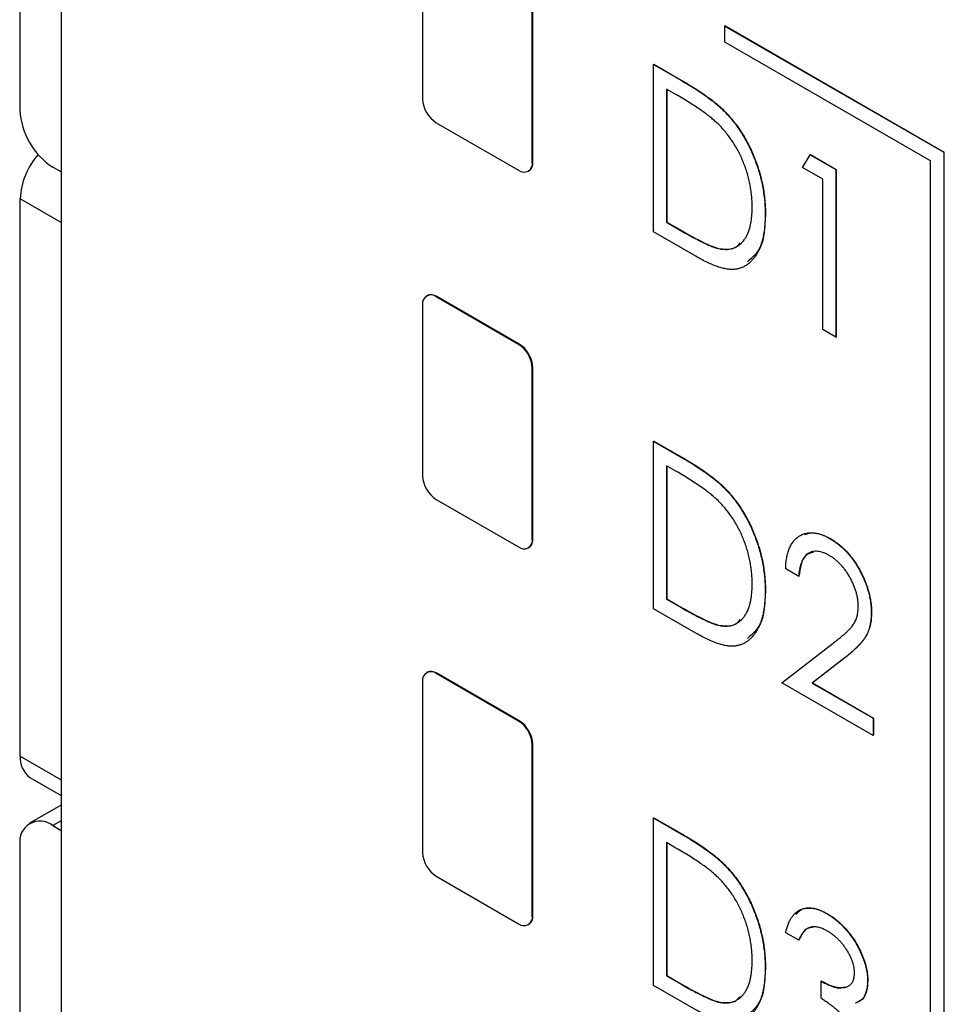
# Model space of a CAD drawing. Header units: millimetres. Extents: x 0 to 420, y 0 to 297.
# Tile 45 of 72: x 320.17 to 326.13, y 214.42 to 220.77. Entities that reach past the tile are written whole.
import ezdxf

# ---------------------------------------------------------------- set-up
doc = ezdxf.new("R2010")
doc.units = ezdxf.units.MM

msp = doc.modelspace()

# ---------------------------------------------------------------- linework, layer by layer
at = {"color": 7, "linetype": 'Continuous', "lineweight": 25}
for p, q in [((320.1679, 243.2137), (320.1679, 220.1852)), ((320.4331, 232.2394), (320.4331, 193.3945)), ((322.763, 221.3592), (322.763, 220.2569)), ((323.4701, 219.8487), (323.4701, 220.951)), ((323.4736, 219.8507), (323.4736, 220.9531)), ((324.7093, 220.7276), (324.7111, 220.7286)), ((326.1235, 219.9112), (324.7093, 220.7276)), ((324.7093, 220.7276), (324.7093, 220.6255)), ((326.1253, 219.9122), (324.7111, 220.7286)), ((324.7093, 220.6255), (326.0351, 219.8602)), ((324.2514, 220.4799), (324.2532, 220.4809)), ((324.2514, 219.3997), (324.2514, 220.4799)), ((324.2514, 220.4799), (324.4285, 220.3777)), ((324.2532, 220.4809), (324.4302, 220.3787)), ((324.4285, 220.3777), (324.4302, 220.3787)), ((324.3959, 220.2857), (324.3354, 220.3207)), ((324.3354, 220.3207), (324.3354, 219.462)), ((324.3371, 220.3196), (324.3371, 219.463)), ((324.7068, 220.1781), (324.7085, 220.1791)), ((322.8514, 220.1038), (323.3817, 219.7977)), ((325.2108, 219.8153), (325.2611, 219.8971)), ((325.2611, 219.8971), (325.2628, 219.8981)), ((325.2611, 219.8971), (325.4267, 219.8014)), ((325.2628, 219.8981), (325.4285, 219.8025)), ((326.1235, 219.9112), (326.1253, 219.9122)), ((326.1235, 205.683), (326.1235, 219.9112)), ((326.1253, 205.684), (326.1253, 219.9122)), ((320.4331, 219.7871), (320.38, 219.8177)), ((323.4701, 219.8487), (323.4736, 219.8507)), ((325.3428, 219.7391), (325.2108, 219.8153)), ((325.4267, 219.8014), (325.4285, 219.8025)), ((325.4267, 219.8014), (325.4267, 218.7212)), ((325.4285, 219.8025), (325.4285, 218.7222)), ((326.0351, 219.8602), (326.0351, 205.8361)), ((323.4442, 219.7915), (323.4477, 219.7935)), ((325.3428, 218.7697), (325.3428, 219.7391)), ((320.1693, 216.02), (320.1693, 219.6128)), ((324.971, 219.5108), (324.9727, 219.5118)), ((324.3354, 219.462), (324.3371, 219.463)), ((324.3354, 219.462), (324.4341, 219.405)), ((324.3371, 219.463), (324.4359, 219.406)), ((324.5231, 219.2428), (324.2514, 219.3997)), ((324.4341, 219.405), (324.4359, 219.406)), ((324.6801, 219.2905), (324.6819, 219.2915)), ((322.7924, 218.9893), (322.7889, 218.9873)), ((322.8514, 218.9811), (322.8549, 218.9831)), ((323.3817, 218.6749), (322.8514, 218.9811)), ((323.3852, 218.677), (322.8549, 218.9831)), ((322.763, 218.93), (322.763, 217.8277)), ((325.4267, 218.7212), (325.3428, 218.7697)), ((325.4267, 218.7212), (325.4285, 218.7222)), ((323.3817, 218.6749), (323.3852, 218.677)), ((323.4701, 218.5218), (323.4736, 218.5239)), ((323.4701, 217.4195), (323.4701, 218.5218)), ((323.4736, 217.4215), (323.4736, 218.5239)), ((324.2514, 218.0507), (324.2532, 218.0517)), ((324.2514, 216.9705), (324.2514, 218.0507)), ((324.2514, 218.0507), (324.4285, 217.9485)), ((324.2532, 218.0517), (324.4302, 217.9495)), ((324.4285, 217.9485), (324.4302, 217.9495)), ((324.3959, 217.8565), (324.3354, 217.8915)), ((324.3354, 217.8915), (324.3354, 217.0328)), ((324.3371, 217.8904), (324.3371, 217.0338)), ((324.7068, 217.7489), (324.7085, 217.7499)), ((322.8514, 217.6746), (323.3817, 217.3684)), ((323.4701, 217.4195), (323.4736, 217.4215)), ((325.3892, 217.4216), (325.391, 217.4226)), ((323.4442, 217.3623), (323.4477, 217.3643)), ((325.1868, 217.1783), (325.1029, 217.2268)), ((325.1868, 217.1783), (325.1886, 217.1793)), ((324.971, 217.0816), (324.9727, 217.0826)), ((324.3354, 217.0328), (324.3371, 217.0338)), ((324.3354, 217.0328), (324.4341, 216.9758)), ((324.3371, 217.0338), (324.4359, 216.9768)), ((324.5231, 216.8136), (324.2514, 216.9705)), ((324.4341, 216.9758), (324.4359, 216.9768)), ((325.6546, 216.9455), (325.6563, 216.9465)), ((324.6801, 216.8613), (324.6819, 216.8623)), ((325.0789, 216.4928), (325.4095, 216.749)), ((325.4848, 216.654), (325.2742, 216.4909)), ((325.4866, 216.6551), (325.2759, 216.4919)), ((325.4848, 216.654), (325.4866, 216.6551)), ((322.763, 216.5008), (322.763, 215.3985)), ((322.7924, 216.5601), (322.7889, 216.558)), ((322.8514, 216.5519), (322.8549, 216.5539)), ((323.3817, 216.2457), (322.8514, 216.5519)), ((323.3852, 216.2477), (322.8549, 216.5539)), ((325.6666, 216.1535), (325.0789, 216.4928)), ((325.2742, 216.4909), (325.2759, 216.4919)), ((325.2742, 216.4909), (325.6666, 216.2643)), ((325.2759, 216.4919), (325.6683, 216.2654)), ((323.3817, 216.2457), (323.3852, 216.2477)), ((325.6666, 216.2643), (325.6683, 216.2654)), ((325.6666, 216.2643), (325.6666, 216.1535)), ((325.6683, 216.2654), (325.6683, 216.1546)), ((325.6666, 216.1535), (325.6683, 216.1546)), ((323.4701, 216.0926), (323.4736, 216.0947)), ((323.4701, 214.9903), (323.4701, 216.0926)), ((323.4736, 214.9923), (323.4736, 216.0947)), ((320.2314, 215.8827), (320.4331, 215.7662)), ((320.4331, 215.7038), (320.23, 215.5866)), ((324.2514, 215.6215), (324.2532, 215.6225)), ((324.2514, 214.5413), (324.2514, 215.6215)), ((324.2514, 215.6215), (324.4285, 215.5193)), ((324.2532, 215.6225), (324.4302, 215.5203)), ((320.38, 215.5717), (320.4331, 215.5411)), ((324.4285, 215.5193), (324.4302, 215.5203)), ((320.1679, 215.4492), (320.1679, 192.4207)), ((324.3959, 215.4273), (324.3354, 215.4622)), ((324.3354, 215.4622), (324.3354, 214.6036)), ((324.3371, 215.4612), (324.3371, 214.6046)), ((324.7068, 215.3197), (324.7085, 215.3207)), ((322.8514, 215.2454), (323.3817, 214.9392)), ((323.4701, 214.9903), (323.4736, 214.9923)), ((325.3692, 215.0039), (325.3709, 215.0049)), ((323.4442, 214.933), (323.4477, 214.9351)), ((325.1868, 214.8322), (325.1029, 214.8807)), ((325.1868, 214.8322), (325.1886, 214.8332)), ((324.3354, 214.6036), (324.3371, 214.6046)), ((324.3354, 214.6036), (324.4341, 214.5466)), ((324.3371, 214.6046), (324.4359, 214.5476)), ((324.971, 214.6524), (324.9727, 214.6534)), ((324.5231, 214.3844), (324.2514, 214.5413)), ((324.4341, 214.5466), (324.4359, 214.5476)), ((325.3308, 214.5691), (325.3325, 214.5701)), ((325.3308, 214.4583), (325.3308, 214.5691)), ((325.6306, 214.5724), (325.6323, 214.5734)), ((324.6801, 214.432), (324.6819, 214.4331))]:
    msp.add_line(p, q, dxfattribs=at)
at = {"color": 8, "linetype": 'Continuous', "lineweight": 25}
for p, q in [((320.4331, 219.4605), (320.1693, 219.6128)), ((320.1693, 216.02), (320.4331, 215.8677)), ((320.4331, 215.6023), (320.38, 215.5717))]:
    msp.add_line(p, q, dxfattribs=at)
at = {"color": 7, "linetype": 'Continuous', "lineweight": 25}
for centre, radius, start, end in [((322.9549, 220.2656), 0.1921, 182.60507, 237.3948), ((320.6285, 220.2061), 0.461, 182.60539, 237.39456), ((320.6316, 219.5911), 0.4629, 138.43025, 177.31017), ((323.4162, 219.84), 0.0546, 230.79628, 9.21484), ((323.4124, 219.844), 0.0616, 305.01399, 6.29844), ((322.8169, 218.9388), 0.0546, 50.79649, 189.21482), ((322.8183, 218.932), 0.0629, 54.38239, 114.30747), ((323.2782, 218.5131), 0.1921, 2.60511, 57.3947), ((323.2817, 218.5151), 0.1921, 2.60511, 57.3947), ((322.9549, 217.8364), 0.1921, 182.60516, 237.39469), ((323.4162, 217.4107), 0.0546, 230.79651, 9.2147), ((323.4131, 217.4144), 0.0609, 304.62292, 6.68945), ((322.8169, 216.5096), 0.0546, 50.79648, 189.2148), ((322.8183, 216.5028), 0.0629, 54.38236, 114.3075), ((323.2782, 216.0839), 0.1921, 2.60512, 57.39471), ((323.2817, 216.0859), 0.1921, 2.60512, 57.39471), ((320.3265, 216.0084), 0.1577, 175.78746, 232.90151), ((320.2972, 215.4702), 0.131, 50.79667, 189.21423), ((322.9549, 215.4072), 0.1921, 182.60509, 237.39476), ((323.4162, 214.9815), 0.0546, 230.79637, 9.21484), ((323.4135, 214.9851), 0.0606, 304.43035, 6.88201)]:
    msp.add_arc(centre, radius, start, end, dxfattribs=at)
for points, knots in [([(324.4285, 220.3777), (324.4439, 220.3686), (324.4737, 220.3512), (324.5166, 220.3247), (324.5564, 220.2988), (324.5929, 220.2734), (324.6261, 220.249), (324.656, 220.225), (324.6827, 220.2019), (324.699, 220.1857), (324.7068, 220.1781)], [0, 0, 0, 0, 0.164344, 0.316794, 0.458147, 0.588563, 0.707492, 0.815269, 0.912897, 1, 1, 1, 1]), ([(324.4302, 220.3787), (324.4457, 220.3697), (324.4754, 220.3522), (324.5184, 220.3257), (324.5582, 220.2998), (324.5947, 220.2744), (324.6279, 220.25), (324.6578, 220.226), (324.6845, 220.2029), (324.7008, 220.1867), (324.7085, 220.1791)], [0, 0, 0, 0, 0.164344, 0.316794, 0.458147, 0.588563, 0.707492, 0.815269, 0.912897, 1, 1, 1, 1]), ([(324.6603, 220.1028), (324.6531, 220.1095), (324.6377, 220.1237), (324.6127, 220.1439), (324.5845, 220.1653), (324.553, 220.1878), (324.5183, 220.2109), (324.4804, 220.2352), (324.4392, 220.2605), (324.4107, 220.2771), (324.3959, 220.2857)], [0, 0, 0, 0, 0.084774, 0.180312, 0.28709, 0.406015, 0.536482, 0.678682, 0.833402, 1, 1, 1, 1]), ([(324.7068, 220.1781), (324.7169, 220.1675), (324.737, 220.1464), (324.7656, 220.1122), (324.7924, 220.0764), (324.8179, 220.0394), (324.841, 220.0003), (324.8631, 219.9602), (324.883, 219.9182), (324.9014, 219.8749), (324.9178, 219.8307), (324.9321, 219.786), (324.944, 219.7409), (324.9541, 219.6954), (324.9614, 219.6497), (324.9672, 219.6033), (324.9703, 219.5568), (324.9707, 219.5263), (324.971, 219.5108)], [0, 0, 0, 0, 0.0593984, 0.1178042, 0.175649, 0.2334372, 0.2912492, 0.3495762, 0.4093288, 0.4703723, 0.5325912, 0.5951189, 0.6586247, 0.723231, 0.789405, 0.8576492, 0.9277421, 1, 1, 1, 1]), ([(324.7085, 220.1791), (324.7187, 220.1685), (324.7388, 220.1474), (324.7673, 220.1132), (324.7942, 220.0774), (324.8197, 220.0404), (324.8428, 220.0014), (324.8648, 219.9612), (324.8848, 219.9192), (324.9031, 219.876), (324.9195, 219.8318), (324.9339, 219.787), (324.9458, 219.7419), (324.9559, 219.6964), (324.9631, 219.6507), (324.9689, 219.6043), (324.972, 219.5578), (324.9725, 219.5273), (324.9727, 219.5118)], [0, 0, 0, 0, 0.0593984, 0.1178042, 0.175649, 0.2334372, 0.2912492, 0.3495762, 0.4093288, 0.4703723, 0.5325912, 0.5951189, 0.6586247, 0.723231, 0.789405, 0.8576492, 0.9277421, 1, 1, 1, 1]), ([(324.887, 219.5595), (324.8868, 219.5722), (324.8865, 219.5972), (324.8836, 219.6353), (324.879, 219.6729), (324.8724, 219.7104), (324.864, 219.7475), (324.8537, 219.7843), (324.8415, 219.8208), (324.8274, 219.8569), (324.8117, 219.892), (324.7947, 219.9262), (324.7758, 219.9588), (324.7558, 219.9905), (324.734, 220.0206), (324.711, 220.0496), (324.6863, 220.0771), (324.669, 220.0942), (324.6603, 220.1028)], [0, 0, 0, 0, 0.072235, 0.141829, 0.209054, 0.274618, 0.338839, 0.40167, 0.463864, 0.525432, 0.586208, 0.645431, 0.704074, 0.762298, 0.820336, 0.879142, 0.938766, 1, 1, 1, 1]), ([(324.6801, 219.2905), (324.688, 219.2894), (324.7036, 219.2873), (324.726, 219.2869), (324.7468, 219.2898), (324.7666, 219.2946), (324.7848, 219.303), (324.8019, 219.3137), (324.8178, 219.327), (324.8321, 219.3431), (324.845, 219.3618), (324.8563, 219.3829), (324.8659, 219.4062), (324.8735, 219.4323), (324.8797, 219.4604), (324.884, 219.4912), (324.8864, 219.5243), (324.8868, 219.5476), (324.887, 219.5595)], [0, 0, 0, 0, 0.059658, 0.118319, 0.176002, 0.23344, 0.290884, 0.349178, 0.408074, 0.468667, 0.53039, 0.592632, 0.655752, 0.720395, 0.787156, 0.855716, 0.926408, 1, 1, 1, 1]), ([(324.971, 219.5108), (324.9708, 219.4976), (324.9703, 219.4715), (324.9681, 219.434), (324.9633, 219.3992), (324.9576, 219.3661), (324.9495, 219.3357), (324.9403, 219.3068), (324.9287, 219.2809), (324.9159, 219.2569), (324.9015, 219.2356), (324.8861, 219.2166), (324.8697, 219.2001), (324.8521, 219.1866), (324.8336, 219.1753), (324.8138, 219.167), (324.7932, 219.1611), (324.7714, 219.1576), (324.7479, 219.1572), (324.7223, 219.1601), (324.6945, 219.1663), (324.6645, 219.1754), (324.6324, 219.1875), (324.5979, 219.203), (324.5613, 219.2212), (324.536, 219.2355), (324.5231, 219.2428)], [0, 0, 0, 0, 0.047591, 0.093744, 0.138658, 0.182637, 0.225674, 0.268046, 0.309925, 0.35122, 0.391858, 0.430949, 0.469216, 0.506063, 0.542432, 0.578163, 0.613445, 0.648473, 0.684358, 0.722083, 0.761938, 0.803977, 0.848876, 0.896245, 0.946758, 1, 1, 1, 1]), ([(324.9727, 219.5118), (324.969, 219.4334), (324.9627, 219.2986), (324.8882, 219.2347), (324.857, 219.208)], [0, 0, 0, 0, 0.581923, 1, 1, 1, 1]), ([(324.4341, 219.405), (324.4483, 219.3969), (324.4756, 219.3813), (324.5149, 219.3599), (324.5508, 219.3413), (324.5833, 219.3255), (324.6124, 219.3126), (324.6381, 219.3021), (324.6604, 219.2947), (324.6739, 219.2918), (324.6801, 219.2905)], [0, 0, 0, 0, 0.172244, 0.3301934, 0.475432, 0.6065481, 0.7244263, 0.8291286, 0.9204072, 1, 1, 1, 1]), ([(324.4359, 219.406), (324.4501, 219.3979), (324.4774, 219.3823), (324.5167, 219.3609), (324.5526, 219.3423), (324.5851, 219.3265), (324.6141, 219.3136), (324.6398, 219.3031), (324.6621, 219.2958), (324.6756, 219.2928), (324.6819, 219.2915)], [0, 0, 0, 0, 0.172244, 0.3301934, 0.475432, 0.6065481, 0.7244263, 0.8291286, 0.9204072, 1, 1, 1, 1]), ([(324.6819, 219.2915), (324.7195, 219.2881), (324.7713, 219.2833), (324.8009, 219.3193), (324.8091, 219.3292)], [0, 0, 0, 0, 0.725199, 1, 1, 1, 1]), ([(324.4285, 217.9485), (324.4439, 217.9394), (324.4737, 217.922), (324.5166, 217.8955), (324.5564, 217.8696), (324.5929, 217.8442), (324.6261, 217.8198), (324.656, 217.7958), (324.6827, 217.7726), (324.699, 217.7565), (324.7068, 217.7489)], [0, 0, 0, 0, 0.164344, 0.316794, 0.458147, 0.588563, 0.707492, 0.815269, 0.912897, 1, 1, 1, 1]), ([(324.4302, 217.9495), (324.4457, 217.9405), (324.4754, 217.923), (324.5184, 217.8965), (324.5582, 217.8706), (324.5947, 217.8452), (324.6279, 217.8208), (324.6578, 217.7968), (324.6845, 217.7737), (324.7008, 217.7575), (324.7085, 217.7499)], [0, 0, 0, 0, 0.164344, 0.316794, 0.458147, 0.588563, 0.707492, 0.815269, 0.912897, 1, 1, 1, 1]), ([(324.6603, 217.6736), (324.6531, 217.6803), (324.6377, 217.6944), (324.6127, 217.7147), (324.5845, 217.7361), (324.553, 217.7586), (324.5183, 217.7817), (324.4804, 217.806), (324.4392, 217.8313), (324.4107, 217.8479), (324.3959, 217.8565)], [0, 0, 0, 0, 0.084774, 0.180312, 0.28709, 0.406015, 0.536482, 0.678682, 0.833402, 1, 1, 1, 1]), ([(324.7068, 217.7489), (324.7169, 217.7383), (324.737, 217.7172), (324.7656, 217.683), (324.7924, 217.6472), (324.8179, 217.6102), (324.841, 217.5711), (324.8631, 217.5309), (324.883, 217.489), (324.9014, 217.4457), (324.9178, 217.4015), (324.9321, 217.3567), (324.944, 217.3117), (324.9541, 217.2662), (324.9614, 217.2205), (324.9672, 217.1741), (324.9703, 217.1276), (324.9707, 217.0971), (324.971, 217.0816)], [0, 0, 0, 0, 0.0593984, 0.1178042, 0.175649, 0.2334372, 0.2912492, 0.3495762, 0.4093288, 0.4703723, 0.5325912, 0.5951189, 0.6586247, 0.723231, 0.789405, 0.8576492, 0.9277421, 1, 1, 1, 1]), ([(324.7085, 217.7499), (324.7187, 217.7393), (324.7388, 217.7182), (324.7673, 217.684), (324.7942, 217.6482), (324.8197, 217.6112), (324.8428, 217.5722), (324.8648, 217.532), (324.8848, 217.49), (324.9031, 217.4467), (324.9195, 217.4025), (324.9339, 217.3578), (324.9458, 217.3127), (324.9559, 217.2672), (324.9631, 217.2215), (324.9689, 217.1751), (324.972, 217.1286), (324.9725, 217.0981), (324.9727, 217.0826)], [0, 0, 0, 0, 0.0593984, 0.1178042, 0.175649, 0.2334372, 0.2912492, 0.3495762, 0.4093288, 0.4703723, 0.5325912, 0.5951189, 0.6586247, 0.723231, 0.789405, 0.8576492, 0.9277421, 1, 1, 1, 1]), ([(324.887, 217.1302), (324.8868, 217.143), (324.8865, 217.168), (324.8836, 217.2061), (324.879, 217.2437), (324.8724, 217.2812), (324.864, 217.3183), (324.8537, 217.3551), (324.8415, 217.3916), (324.8274, 217.4277), (324.8117, 217.4628), (324.7947, 217.497), (324.7758, 217.5296), (324.7558, 217.5613), (324.734, 217.5914), (324.711, 217.6204), (324.6863, 217.6479), (324.669, 217.6649), (324.6603, 217.6736)], [0, 0, 0, 0, 0.072235, 0.141829, 0.209054, 0.274618, 0.338839, 0.40167, 0.463864, 0.525432, 0.586208, 0.645431, 0.704074, 0.762298, 0.820336, 0.879142, 0.938766, 1, 1, 1, 1]), ([(325.1029, 217.2268), (325.1034, 217.2394), (325.1043, 217.2641), (325.1092, 217.2981), (325.1161, 217.3292), (325.1254, 217.3572), (325.1373, 217.382), (325.1517, 217.4035), (325.1685, 217.4219), (325.1876, 217.437), (325.2084, 217.4486), (325.2306, 217.4566), (325.2542, 217.4603), (325.2788, 217.4605), (325.3047, 217.4566), (325.3318, 217.449), (325.3601, 217.4376), (325.3794, 217.427), (325.3892, 217.4216)], [0, 0, 0, 0, 0.070894, 0.1392, 0.20487, 0.269234, 0.332081, 0.394901, 0.457202, 0.520113, 0.582517, 0.642738, 0.701734, 0.760045, 0.818157, 0.87726, 0.937527, 1, 1, 1, 1]), ([(325.2265, 217.4493), (325.2467, 217.4556), (325.2948, 217.4703), (325.3557, 217.4401), (325.391, 217.4226)], [0, 0, 0, 0, 0.421111, 1, 1, 1, 1]), ([(325.3892, 217.4216), (325.3989, 217.4157), (325.4178, 217.4043), (325.4454, 217.3835), (325.4718, 217.3612), (325.4966, 217.336), (325.5202, 217.3091), (325.5419, 217.2796), (325.5625, 217.2481), (325.5814, 217.2148), (325.5986, 217.1806), (325.6136, 217.1462), (325.6263, 217.112), (325.6365, 217.0782), (325.6447, 217.0444), (325.6505, 217.011), (325.6539, 216.9778), (325.6544, 216.9564), (325.6546, 216.9455)], [0, 0, 0, 0, 0.067106, 0.131744, 0.194458, 0.255749, 0.316097, 0.376704, 0.438236, 0.501646, 0.565077, 0.627495, 0.688465, 0.749509, 0.810355, 0.872348, 0.935088, 1, 1, 1, 1]), ([(325.391, 217.4226), (325.4006, 217.4167), (325.4195, 217.4053), (325.4472, 217.3846), (325.4736, 217.3622), (325.4984, 217.3371), (325.5219, 217.3101), (325.5437, 217.2806), (325.5643, 217.2492), (325.5832, 217.2159), (325.6004, 217.1816), (325.6153, 217.1472), (325.6281, 217.113), (325.6383, 217.0792), (325.6465, 217.0454), (325.6523, 217.012), (325.6557, 216.9788), (325.6561, 216.9574), (325.6563, 216.9465)], [0, 0, 0, 0, 0.067106, 0.131744, 0.194458, 0.255749, 0.316097, 0.376704, 0.438236, 0.501646, 0.565077, 0.627495, 0.688465, 0.749509, 0.810355, 0.872348, 0.935088, 1, 1, 1, 1]), ([(325.3851, 217.3131), (325.3784, 217.3168), (325.3653, 217.3239), (325.346, 217.332), (325.3276, 217.3374), (325.3101, 217.3403), (325.2933, 217.341), (325.2774, 217.3387), (325.2624, 217.3339), (325.2484, 217.3266), (325.2354, 217.3172), (325.2242, 217.3045), (325.2142, 217.2898), (325.2058, 217.2723), (325.1986, 217.2527), (325.1933, 217.2301), (325.189, 217.2054), (325.1876, 217.1875), (325.1868, 217.1783)], [0, 0, 0, 0, 0.0615354, 0.1206807, 0.1786425, 0.235332, 0.291867, 0.3486204, 0.4067641, 0.4660933, 0.5263497, 0.5870617, 0.649555, 0.7136001, 0.7804562, 0.8502608, 0.9231733, 1, 1, 1, 1]), ([(325.2826, 217.3344), (325.2637, 217.3289), (325.2061, 217.312), (325.1956, 217.2327), (325.1886, 217.1793)], [0, 0, 0, 0, 0.3269755, 1, 1, 1, 1]), ([(325.5706, 216.9871), (325.5705, 216.9945), (325.5703, 217.0091), (325.5675, 217.032), (325.5635, 217.0549), (325.5573, 217.0782), (325.5499, 217.1015), (325.5406, 217.1251), (325.5294, 217.1488), (325.5171, 217.1725), (325.5033, 217.1955), (325.4887, 217.2171), (325.4733, 217.2372), (325.4572, 217.2556), (325.4402, 217.2726), (325.4225, 217.2878), (325.404, 217.3016), (325.3915, 217.3092), (325.3851, 217.3131)], [0, 0, 0, 0, 0.064826, 0.127694, 0.189002, 0.250262, 0.311649, 0.372859, 0.435986, 0.500806, 0.565495, 0.628378, 0.689165, 0.749946, 0.810822, 0.872278, 0.935146, 1, 1, 1, 1]), ([(324.971, 217.0816), (324.9708, 217.0683), (324.9703, 217.0423), (324.9681, 217.0048), (324.9633, 216.97), (324.9576, 216.9369), (324.9495, 216.9065), (324.9403, 216.8776), (324.9287, 216.8517), (324.9159, 216.8277), (324.9015, 216.8064), (324.8861, 216.7874), (324.8697, 216.7709), (324.8521, 216.7573), (324.8336, 216.7461), (324.8138, 216.7378), (324.7932, 216.7319), (324.7714, 216.7284), (324.7479, 216.728), (324.7223, 216.7309), (324.6945, 216.7371), (324.6645, 216.7462), (324.6324, 216.7583), (324.5979, 216.7738), (324.5613, 216.792), (324.536, 216.8063), (324.5231, 216.8136)], [0, 0, 0, 0, 0.047591, 0.093744, 0.138658, 0.182637, 0.225674, 0.268046, 0.309925, 0.35122, 0.391858, 0.430949, 0.469216, 0.506063, 0.542432, 0.578163, 0.613445, 0.648473, 0.684358, 0.722083, 0.761938, 0.803977, 0.848876, 0.896245, 0.946758, 1, 1, 1, 1]), ([(324.6801, 216.8613), (324.688, 216.8602), (324.7036, 216.8581), (324.726, 216.8576), (324.7468, 216.8606), (324.7666, 216.8654), (324.7848, 216.8738), (324.8019, 216.8845), (324.8178, 216.8978), (324.8321, 216.9139), (324.845, 216.9326), (324.8563, 216.9537), (324.8659, 216.977), (324.8735, 217.0031), (324.8797, 217.0312), (324.884, 217.062), (324.8864, 217.0951), (324.8868, 217.1184), (324.887, 217.1302)], [0, 0, 0, 0, 0.059658, 0.118319, 0.176002, 0.23344, 0.290884, 0.349178, 0.408074, 0.468667, 0.53039, 0.592632, 0.655752, 0.720395, 0.787156, 0.855716, 0.926408, 1, 1, 1, 1]), ([(324.9727, 217.0826), (324.969, 217.0042), (324.9627, 216.8694), (324.8882, 216.8055), (324.857, 216.7788)], [0, 0, 0, 0, 0.581922, 1, 1, 1, 1]), ([(324.4341, 216.9758), (324.4483, 216.9677), (324.4756, 216.952), (324.5149, 216.9307), (324.5508, 216.9121), (324.5833, 216.8962), (324.6124, 216.8834), (324.6381, 216.8729), (324.6604, 216.8655), (324.6739, 216.8626), (324.6801, 216.8613)], [0, 0, 0, 0, 0.172244, 0.3301934, 0.475432, 0.6065481, 0.7244263, 0.8291286, 0.9204072, 1, 1, 1, 1]), ([(324.4359, 216.9768), (324.4501, 216.9687), (324.4774, 216.9531), (324.5167, 216.9317), (324.5526, 216.9131), (324.5851, 216.8973), (324.6141, 216.8844), (324.6398, 216.8739), (324.6621, 216.8666), (324.6756, 216.8636), (324.6819, 216.8623)], [0, 0, 0, 0, 0.172244, 0.3301934, 0.475432, 0.6065481, 0.7244263, 0.8291286, 0.9204072, 1, 1, 1, 1]), ([(325.4095, 216.749), (325.4175, 216.7551), (325.4329, 216.7667), (325.4548, 216.7838), (325.4745, 216.8001), (325.4921, 216.8155), (325.5071, 216.8304), (325.5204, 216.8439), (325.5313, 216.8569), (325.5428, 216.8729), (325.5541, 216.8937), (325.5637, 216.9217), (325.5696, 216.9527), (325.5703, 216.9756), (325.5706, 216.9871)], [0, 0, 0, 0, 0.108913, 0.209615, 0.301765, 0.385391, 0.460979, 0.528012, 0.587141, 0.638024, 0.730395, 0.82069, 0.909658, 1, 1, 1, 1]), ([(325.6546, 216.9455), (325.6541, 216.9307), (325.6532, 216.9013), (325.6468, 216.8609), (325.6355, 216.825), (325.6228, 216.7978), (325.6097, 216.7776), (325.5981, 216.7614), (325.584, 216.7452), (325.5685, 216.7277), (325.5503, 216.7105), (325.5305, 216.6919), (325.5084, 216.673), (325.4928, 216.6605), (325.4848, 216.654)], [0, 0, 0, 0, 0.10151, 0.200837, 0.299625, 0.399332, 0.452699, 0.511826, 0.577323, 0.649147, 0.727119, 0.811496, 0.9029, 1, 1, 1, 1]), ([(325.6563, 216.9465), (325.6559, 216.9317), (325.655, 216.9024), (325.6486, 216.8619), (325.6372, 216.8261), (325.6245, 216.7988), (325.6115, 216.7786), (325.5999, 216.7624), (325.5858, 216.7463), (325.5703, 216.7287), (325.552, 216.7115), (325.5322, 216.6929), (325.5102, 216.674), (325.4946, 216.6615), (325.4866, 216.6551)], [0, 0, 0, 0, 0.10151, 0.200837, 0.299625, 0.399332, 0.452699, 0.511826, 0.577323, 0.649147, 0.727119, 0.811496, 0.9029, 1, 1, 1, 1]), ([(324.6819, 216.8623), (324.7195, 216.8589), (324.7713, 216.8541), (324.8009, 216.8901), (324.8091, 216.9)], [0, 0, 0, 0, 0.725199, 1, 1, 1, 1]), ([(324.4285, 215.5193), (324.4439, 215.5102), (324.4737, 215.4928), (324.5166, 215.4663), (324.5564, 215.4404), (324.5929, 215.415), (324.6261, 215.3906), (324.656, 215.3666), (324.6827, 215.3434), (324.699, 215.3273), (324.7068, 215.3197)], [0, 0, 0, 0, 0.164344, 0.316794, 0.458147, 0.588563, 0.707492, 0.815269, 0.912897, 1, 1, 1, 1]), ([(324.4302, 215.5203), (324.4457, 215.5112), (324.4754, 215.4938), (324.5184, 215.4673), (324.5582, 215.4414), (324.5947, 215.416), (324.6279, 215.3916), (324.6578, 215.3676), (324.6845, 215.3445), (324.7008, 215.3283), (324.7085, 215.3207)], [0, 0, 0, 0, 0.164344, 0.316794, 0.458147, 0.588563, 0.707492, 0.815269, 0.912897, 1, 1, 1, 1]), ([(324.6603, 215.2444), (324.6531, 215.251), (324.6377, 215.2652), (324.6127, 215.2855), (324.5845, 215.3069), (324.553, 215.3294), (324.5183, 215.3525), (324.4804, 215.3768), (324.4392, 215.4021), (324.4107, 215.4187), (324.3959, 215.4273)], [0, 0, 0, 0, 0.084774, 0.180312, 0.28709, 0.406015, 0.536482, 0.678682, 0.833402, 1, 1, 1, 1]), ([(324.7068, 215.3197), (324.7169, 215.3091), (324.737, 215.288), (324.7656, 215.2538), (324.7924, 215.218), (324.8179, 215.181), (324.841, 215.1419), (324.8631, 215.1017), (324.883, 215.0598), (324.9014, 215.0165), (324.9178, 214.9723), (324.9321, 214.9275), (324.944, 214.8825), (324.9541, 214.837), (324.9614, 214.7912), (324.9672, 214.7449), (324.9703, 214.6984), (324.9707, 214.6679), (324.971, 214.6524)], [0, 0, 0, 0, 0.059398, 0.117804, 0.175649, 0.233437, 0.291249, 0.349576, 0.409329, 0.470372, 0.532591, 0.595119, 0.658625, 0.723231, 0.789405, 0.857649, 0.927742, 1, 1, 1, 1]), ([(324.7085, 215.3207), (324.7187, 215.3101), (324.7388, 215.289), (324.7673, 215.2548), (324.7942, 215.219), (324.8197, 215.182), (324.8428, 215.1429), (324.8648, 215.1028), (324.8848, 215.0608), (324.9031, 215.0175), (324.9195, 214.9733), (324.9339, 214.9286), (324.9458, 214.8835), (324.9559, 214.838), (324.9631, 214.7923), (324.9689, 214.7459), (324.972, 214.6994), (324.9725, 214.6689), (324.9727, 214.6534)], [0, 0, 0, 0, 0.059398, 0.117804, 0.175649, 0.233437, 0.291249, 0.349576, 0.409329, 0.470372, 0.532591, 0.595119, 0.658625, 0.723231, 0.789405, 0.857649, 0.927742, 1, 1, 1, 1]), ([(324.887, 214.701), (324.8868, 214.7138), (324.8865, 214.7388), (324.8836, 214.7769), (324.879, 214.8145), (324.8724, 214.8519), (324.864, 214.8891), (324.8537, 214.9259), (324.8415, 214.9624), (324.8274, 214.9985), (324.8117, 215.0336), (324.7947, 215.0678), (324.7758, 215.1004), (324.7558, 215.1321), (324.734, 215.1622), (324.711, 215.1912), (324.6863, 215.2187), (324.669, 215.2357), (324.6603, 215.2444)], [0, 0, 0, 0, 0.072235, 0.141829, 0.209054, 0.274618, 0.338839, 0.40167, 0.463864, 0.525432, 0.586208, 0.645431, 0.704074, 0.762298, 0.820336, 0.879142, 0.938766, 1, 1, 1, 1]), ([(325.1029, 214.8807), (325.1051, 214.8902), (325.1095, 214.9089), (325.1181, 214.9344), (325.1279, 214.9574), (325.1394, 214.9774), (325.1521, 214.9949), (325.1665, 215.0094), (325.1821, 215.0215), (325.1995, 215.0302), (325.2178, 215.0366), (325.237, 215.0401), (325.2571, 215.0408), (325.278, 215.039), (325.2996, 215.0343), (325.3221, 215.0269), (325.3453, 215.0171), (325.3612, 215.0084), (325.3692, 215.0039)], [0, 0, 0, 0, 0.074282, 0.144875, 0.213158, 0.279066, 0.342788, 0.405011, 0.466609, 0.527393, 0.58752, 0.646103, 0.704302, 0.762167, 0.820014, 0.878488, 0.938507, 1, 1, 1, 1]), ([(325.169, 215.0005), (325.182, 215.0138), (325.2119, 215.0441), (325.2855, 215.0454), (325.3424, 215.0184), (325.3709, 215.0049)], [0, 0, 0, 0, 0.27854, 0.639163, 1, 1, 1, 1]), ([(325.3692, 215.0039), (325.3808, 214.9968), (325.4039, 214.9826), (325.4379, 214.9552), (325.4707, 214.9242), (325.5019, 214.8893), (325.5308, 214.8518), (325.5568, 214.8123), (325.5789, 214.7712), (325.5974, 214.7294), (325.6122, 214.6878), (325.6227, 214.6475), (325.6295, 214.6086), (325.6302, 214.5844), (325.6306, 214.5724)], [0, 0, 0, 0, 0.088152, 0.174818, 0.261298, 0.348501, 0.435009, 0.519029, 0.601423, 0.684099, 0.765985, 0.844847, 0.922235, 1, 1, 1, 1]), ([(325.3709, 215.0049), (325.3826, 214.9978), (325.4057, 214.9836), (325.4397, 214.9563), (325.4725, 214.9252), (325.5037, 214.8903), (325.5326, 214.8528), (325.5586, 214.8133), (325.5807, 214.7723), (325.5991, 214.7305), (325.6139, 214.6888), (325.6245, 214.6485), (325.6312, 214.6096), (325.632, 214.5855), (325.6323, 214.5734)], [0, 0, 0, 0, 0.088152, 0.174818, 0.261298, 0.348501, 0.435009, 0.519029, 0.601423, 0.684099, 0.765985, 0.844847, 0.922235, 1, 1, 1, 1]), ([(325.3703, 214.8925), (325.3603, 214.8979), (325.3407, 214.9083), (325.3126, 214.9171), (325.2864, 214.9206), (325.2665, 214.918), (325.2518, 214.9128), (325.2413, 214.9067), (325.2308, 214.8994), (325.2212, 214.8895), (325.2121, 214.8777), (325.203, 214.8646), (325.1946, 214.8492), (325.1895, 214.838), (325.1868, 214.8322)], [0, 0, 0, 0, 0.120032, 0.233521, 0.344431, 0.454949, 0.511874, 0.57062, 0.63265, 0.698517, 0.767458, 0.840518, 0.917842, 1, 1, 1, 1]), ([(325.277, 214.9146), (325.2659, 214.9135), (325.2227, 214.9095), (325.2031, 214.8657), (325.1886, 214.8332)], [0, 0, 0, 0, 0.25813, 1, 1, 1, 1]), ([(325.5466, 214.6213), (325.5465, 214.627), (325.5462, 214.6383), (325.5437, 214.6562), (325.5397, 214.6744), (325.5343, 214.6927), (325.5273, 214.7116), (325.5186, 214.7306), (325.5084, 214.75), (325.4966, 214.7694), (325.4839, 214.7886), (325.4701, 214.8068), (325.4556, 214.8239), (325.4402, 214.84), (325.4238, 214.8547), (325.4067, 214.8685), (325.3888, 214.8813), (325.3765, 214.8887), (325.3703, 214.8925)], [0, 0, 0, 0, 0.0573937, 0.1140535, 0.1691673, 0.2255261, 0.2817698, 0.3402862, 0.4007051, 0.4641325, 0.5289745, 0.5927755, 0.6565383, 0.7214926, 0.7880119, 0.8561789, 0.9264562, 1, 1, 1, 1]), ([(324.6801, 214.432), (324.688, 214.431), (324.7036, 214.4289), (324.726, 214.4284), (324.7468, 214.4314), (324.7666, 214.4362), (324.7848, 214.4446), (324.8019, 214.4553), (324.8178, 214.4685), (324.8321, 214.4847), (324.845, 214.5034), (324.8563, 214.5245), (324.8659, 214.5478), (324.8735, 214.5739), (324.8797, 214.602), (324.884, 214.6328), (324.8864, 214.6659), (324.8868, 214.6892), (324.887, 214.701)], [0, 0, 0, 0, 0.059658, 0.118319, 0.176002, 0.23344, 0.290884, 0.349178, 0.408074, 0.468667, 0.53039, 0.592632, 0.655752, 0.720395, 0.787156, 0.855716, 0.926408, 1, 1, 1, 1]), ([(324.971, 214.6524), (324.9708, 214.6391), (324.9703, 214.6131), (324.9681, 214.5756), (324.9633, 214.5408), (324.9576, 214.5077), (324.9495, 214.4773), (324.9403, 214.4484), (324.9287, 214.4225), (324.9159, 214.3985), (324.9015, 214.3772), (324.8861, 214.3582), (324.8697, 214.3417), (324.8521, 214.3281), (324.8336, 214.3168), (324.8138, 214.3086), (324.7932, 214.3027), (324.7714, 214.2992), (324.7479, 214.2988), (324.7223, 214.3017), (324.6945, 214.3079), (324.6645, 214.317), (324.6324, 214.3291), (324.5979, 214.3446), (324.5613, 214.3628), (324.536, 214.3771), (324.5231, 214.3844)], [0, 0, 0, 0, 0.047591, 0.093744, 0.138658, 0.182637, 0.225674, 0.268046, 0.309925, 0.35122, 0.391858, 0.430949, 0.469216, 0.506063, 0.542432, 0.578163, 0.613445, 0.648473, 0.684358, 0.722083, 0.761938, 0.803977, 0.848876, 0.896245, 0.946758, 1, 1, 1, 1]), ([(324.9727, 214.6534), (324.969, 214.5749), (324.9627, 214.4402), (324.8882, 214.3763), (324.857, 214.3496)], [0, 0, 0, 0, 0.581923, 1, 1, 1, 1]), ([(325.3308, 214.5691), (325.3411, 214.5633), (325.3616, 214.552), (325.3914, 214.5401), (325.4199, 214.5311), (325.4465, 214.5271), (325.4707, 214.5266), (325.4919, 214.5295), (325.5093, 214.5368), (325.5231, 214.5478), (325.5337, 214.5622), (325.5411, 214.5793), (325.5458, 214.5988), (325.5463, 214.6137), (325.5466, 214.6213)], [0, 0, 0, 0, 0.1058, 0.2081025, 0.3069517, 0.4038454, 0.4958359, 0.5802788, 0.6570158, 0.7293349, 0.7990097, 0.8655833, 0.932309, 1, 1, 1, 1]), ([(324.4341, 214.5466), (324.4483, 214.5385), (324.4756, 214.5228), (324.5149, 214.5015), (324.5508, 214.4829), (324.5833, 214.467), (324.6124, 214.4542), (324.6381, 214.4437), (324.6604, 214.4363), (324.6739, 214.4334), (324.6801, 214.432)], [0, 0, 0, 0, 0.172244, 0.3301934, 0.475432, 0.6065481, 0.7244263, 0.8291286, 0.9204072, 1, 1, 1, 1]), ([(324.4359, 214.5476), (324.4501, 214.5395), (324.4774, 214.5239), (324.5167, 214.5025), (324.5526, 214.4839), (324.5851, 214.4681), (324.6141, 214.4552), (324.6398, 214.4447), (324.6621, 214.4373), (324.6756, 214.4344), (324.6819, 214.4331)], [0, 0, 0, 0, 0.172244, 0.3301934, 0.475432, 0.6065481, 0.7244263, 0.8291286, 0.9204072, 1, 1, 1, 1]), ([(325.3325, 214.5701), (325.3849, 214.5418), (325.4408, 214.5115), (325.4789, 214.5305), (325.4813, 214.5317)], [0, 0, 0, 0, 0.936241, 1, 1, 1, 1]), ([(325.6306, 214.5724), (325.629, 214.5486), (325.6257, 214.5012), (325.6003, 214.4456), (325.5675, 214.433), (325.5514, 214.4268)], [0, 0, 0, 0, 0.337106, 0.673841, 1, 1, 1, 1]), ([(325.6323, 214.5734), (325.6307, 214.5496), (325.6275, 214.5022), (325.602, 214.4466), (325.5693, 214.434), (325.5532, 214.4278)], [0, 0, 0, 0, 0.337106, 0.673841, 1, 1, 1, 1]), ([(324.6819, 214.4331), (324.7195, 214.4296), (324.7713, 214.4249), (324.8009, 214.4609), (324.8091, 214.4708)], [0, 0, 0, 0, 0.725199, 1, 1, 1, 1]), ([(325.5826, 214.0844), (325.5823, 214.0946), (325.5818, 214.115), (325.576, 214.1477), (325.5672, 214.1812), (325.5547, 214.2153), (325.5396, 214.2491), (325.5217, 214.2815), (325.5011, 214.3119), (325.4821, 214.3357), (325.4652, 214.354), (325.4508, 214.3682), (325.4347, 214.3823), (325.4171, 214.397), (325.3978, 214.412), (325.377, 214.4273), (325.3544, 214.4429), (325.3388, 214.453), (325.3308, 214.4583)], [0, 0, 0, 0, 0.072483, 0.144336, 0.216269, 0.289826, 0.363748, 0.435901, 0.50742, 0.580162, 0.618838, 0.660808, 0.707132, 0.757253, 0.811151, 0.869953, 0.932709, 1, 1, 1, 1])]:
    msp.add_open_spline(points, degree=3, knots=knots, dxfattribs=at)

doc.saveas('drawing.dxf')
